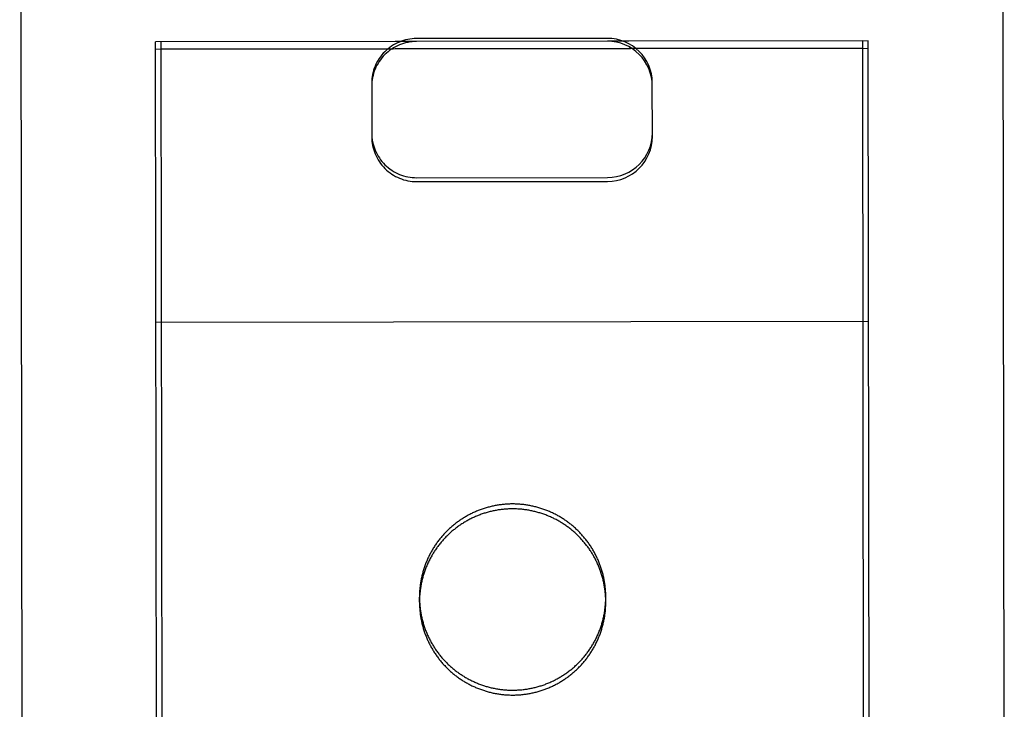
# Model space of a CAD drawing. Header units: inches. Extents: x 0 to 286, y 0 to 185.
# Tile 36 of 72: x 107.546 to 108.423, y 131.284 to 131.899. Entities that reach past the tile are written whole.
import ezdxf

# ---------------------------------------------------------------- set-up
doc = ezdxf.new("R2010")
doc.units = ezdxf.units.IN
doc.header["$LTSCALE"] = 15.75
doc.header["$MEASUREMENT"] = 0
doc.linetypes.add('HIDDEN', pattern=[0.2, 0.1, -0.1])
doc.layers.add('02___PRT_ALL_AXES', color=7, linetype='CONTINUOUS')
doc.layers.add('DEFAULT_2', color=8, linetype='HIDDEN')

msp = doc.modelspace()

# ---------------------------------------------------------------- linework, layer by layer
at = {"layer": '02___PRT_ALL_AXES', "color": 8, "linetype": 'HIDDEN'}
for p, q in [((108.29673, 131.88014), (107.67173, 131.87939)), ((107.71752, 93.37942), (107.67173, 131.87939)), ((108.34252, 93.38016), (108.29673, 131.88014)), ((108.29674, 131.87359), (107.67174, 131.87285)), ((107.90183, 131.37983), (107.90182, 131.38419)), ((108.06783, 131.38003), (108.06782, 131.38439))]:
    msp.add_line(p, q, dxfattribs=at)
for points in [[(108.06783, 131.38003), (108.06782, 131.38094), (108.0678, 131.38186), (108.06778, 131.38278), (108.06774, 131.3837), (108.06769, 131.38461), (108.06764, 131.38553), (108.06757, 131.38645), (108.06749, 131.38736), (108.06741, 131.38827), (108.06731, 131.38919), (108.0672, 131.3901), (108.06708, 131.39101), (108.06696, 131.39192), (108.06682, 131.39283), (108.06667, 131.39373), (108.06651, 131.39464), (108.06635, 131.39554), (108.06617, 131.39644), (108.06598, 131.39734), (108.06578, 131.39823), (108.06557, 131.39913), (108.06536, 131.40002), (108.06513, 131.40091), (108.06489, 131.4018), (108.06465, 131.40268), (108.06439, 131.40356), (108.06412, 131.40444), (108.06385, 131.40532), (108.06356, 131.40619), (108.06327, 131.40706), (108.06296, 131.40792), (108.06265, 131.40879), (108.06232, 131.40964), (108.06199, 131.4105), (108.06165, 131.41135), (108.06129, 131.4122), (108.06093, 131.41304), (108.06056, 131.41388), (108.06018, 131.41472), (108.05979, 131.41555), (108.05939, 131.41638), (108.05898, 131.4172), (108.05857, 131.41802), (108.05814, 131.41883), (108.05771, 131.41964), (108.05726, 131.42044), (108.05681, 131.42124), (108.05635, 131.42203), (108.05588, 131.42282), (108.0554, 131.42361), (108.05491, 131.42438), (108.05442, 131.42516), (108.05391, 131.42592), (108.0534, 131.42668), (108.05288, 131.42744), (108.05235, 131.42819), (108.05181, 131.42893), (108.05126, 131.42967), (108.05071, 131.4304), (108.05015, 131.43113), (108.04958, 131.43185), (108.049, 131.43256), (108.04841, 131.43327), (108.04782, 131.43397), (108.04722, 131.43466), (108.04661, 131.43535), (108.04599, 131.43603), (108.04536, 131.4367), (108.04473, 131.43737), (108.04409, 131.43803), (108.04345, 131.43868), (108.04279, 131.43932), (108.04213, 131.43996), (108.04147, 131.44059), (108.04079, 131.44121), (108.04011, 131.44183), (108.03942, 131.44244), (108.03873, 131.44304), (108.03802, 131.44363), (108.03732, 131.44421), (108.0366, 131.44479), (108.03588, 131.44536), (108.03515, 131.44592), (108.03442, 131.44647), (108.03368, 131.44702), (108.03294, 131.44755), (108.03219, 131.44808), (108.03143, 131.4486), (108.03067, 131.44911), (108.0299, 131.44961), (108.02912, 131.45011), (108.02835, 131.45059), (108.02756, 131.45107), (108.02677, 131.45154), (108.02598, 131.452), (108.02518, 131.45245), (108.02437, 131.45289), (108.02356, 131.45332), (108.02275, 131.45375), (108.02193, 131.45416), (108.0211, 131.45457), (108.02028, 131.45496), (108.01944, 131.45535), (108.01861, 131.45573), (108.01777, 131.4561), (108.01692, 131.45646), (108.01607, 131.45681), (108.01522, 131.45715), (108.01436, 131.45748), (108.01351, 131.4578), (108.01264, 131.45812), (108.01178, 131.45842), (108.01091, 131.45871), (108.01003, 131.459), (108.00916, 131.45927), (108.00828, 131.45953), (108.00739, 131.45979), (108.00651, 131.46003), (108.00562, 131.46027), (108.00473, 131.46049), (108.00384, 131.46071), (108.00294, 131.46091), (108.00205, 131.46111), (108.00115, 131.46129), (108.00025, 131.46147), (107.99934, 131.46164), (107.99844, 131.46179), (107.99753, 131.46194), (107.99662, 131.46207), (107.99571, 131.4622), (107.9948, 131.46231), (107.99389, 131.46242), (107.99298, 131.46251), (107.99206, 131.4626), (107.99115, 131.46267), (107.99023, 131.46274), (107.98932, 131.46279), (107.9884, 131.46284), (107.98748, 131.46287), (107.98656, 131.4629), (107.98565, 131.46291), (107.98473, 131.46291), (107.98381, 131.46291), (107.98289, 131.46289), (107.98197, 131.46287), (107.98106, 131.46283), (107.98014, 131.46278), (107.97922, 131.46273), (107.97831, 131.46266), (107.97739, 131.46258), (107.97648, 131.46249), (107.97557, 131.4624), (107.97465, 131.46229), (107.97374, 131.46217), (107.97283, 131.46204), (107.97193, 131.46191), (107.97102, 131.46176), (107.97012, 131.4616), (107.96921, 131.46143), (107.96831, 131.46126), (107.96741, 131.46107), (107.96652, 131.46087), (107.96562, 131.46066), (107.96473, 131.46045), (107.96384, 131.46022), (107.96295, 131.45998), (107.96207, 131.45973), (107.96119, 131.45948), (107.96031, 131.45921), (107.95943, 131.45894), (107.95856, 131.45865), (107.95769, 131.45835), (107.95683, 131.45805), (107.95596, 131.45773), (107.9551, 131.45741), (107.95425, 131.45708), (107.9534, 131.45673), (107.95255, 131.45638), (107.95171, 131.45602), (107.95087, 131.45565), (107.95003, 131.45527), (107.9492, 131.45488), (107.94837, 131.45448), (107.94755, 131.45407), (107.94673, 131.45366), (107.94592, 131.45323), (107.94511, 131.4528), (107.94431, 131.45235), (107.94351, 131.4519), (107.94271, 131.45144), (107.94192, 131.45097), (107.94114, 131.45049), (107.94036, 131.45), (107.93959, 131.44951), (107.93882, 131.449), (107.93806, 131.44849), (107.93731, 131.44797), (107.93656, 131.44744), (107.93581, 131.4469)], [(107.93581, 131.4469), (107.93507, 131.44635), (107.93434, 131.4458), (107.93362, 131.44524), (107.9329, 131.44467), (107.93218, 131.44409), (107.93148, 131.4435), (107.93078, 131.44291), (107.93008, 131.44231), (107.9294, 131.4417), (107.92872, 131.44108), (107.92804, 131.44046), (107.92738, 131.43982), (107.92672, 131.43918), (107.92607, 131.43854), (107.92542, 131.43788), (107.92478, 131.43722), (107.92415, 131.43656), (107.92353, 131.43588), (107.92292, 131.4352), (107.92231, 131.43451), (107.92171, 131.43382), (107.92112, 131.43312), (107.92053, 131.43241), (107.91996, 131.43169), (107.91939, 131.43097), (107.91883, 131.43025), (107.91827, 131.42951), (107.91773, 131.42877), (107.91719, 131.42803), (107.91666, 131.42728), (107.91614, 131.42652), (107.91563, 131.42576), (107.91513, 131.42499), (107.91464, 131.42422), (107.91415, 131.42344), (107.91367, 131.42265), (107.9132, 131.42186), (107.91275, 131.42107), (107.91229, 131.42027), (107.91185, 131.41947), (107.91142, 131.41866), (107.911, 131.41784), (107.91058, 131.41702), (107.91017, 131.4162), (107.90978, 131.41537), (107.90939, 131.41454), (107.90901, 131.4137), (107.90864, 131.41286), (107.90828, 131.41202), (107.90793, 131.41117), (107.90759, 131.41032), (107.90726, 131.40946), (107.90694, 131.4086), (107.90663, 131.40774), (107.90632, 131.40687), (107.90603, 131.406), (107.90575, 131.40513), (107.90547, 131.40425), (107.90521, 131.40337), (107.90495, 131.40249), (107.90471, 131.40161), (107.90447, 131.40072), (107.90425, 131.39983), (107.90403, 131.39894), (107.90383, 131.39804), (107.90363, 131.39714), (107.90345, 131.39624), (107.90327, 131.39534), (107.90311, 131.39444), (107.90295, 131.39354), (107.90281, 131.39263), (107.90267, 131.39172), (107.90254, 131.39081), (107.90243, 131.3899), (107.90232, 131.38899), (107.90223, 131.38808), (107.90214, 131.38716), (107.90207, 131.38625), (107.902, 131.38533), (107.90195, 131.38442), (107.9019, 131.3835), (107.90187, 131.38258), (107.90185, 131.38166), (107.90183, 131.38075), (107.90183, 131.37983)], [(107.90183, 131.37983), (107.90183, 131.37891), (107.90185, 131.37799), (107.90188, 131.37708), (107.90191, 131.37616), (107.90196, 131.37524), (107.90202, 131.37432), (107.90208, 131.37341), (107.90216, 131.37249), (107.90225, 131.37158), (107.90235, 131.37067), (107.90245, 131.36976), (107.90257, 131.36885), (107.9027, 131.36794), (107.90284, 131.36703), (107.90298, 131.36612), (107.90314, 131.36522), (107.90331, 131.36432), (107.90349, 131.36342), (107.90367, 131.36252), (107.90387, 131.36162), (107.90408, 131.36073), (107.9043, 131.35983), (107.90452, 131.35895), (107.90476, 131.35806), (107.90501, 131.35717), (107.90526, 131.35629), (107.90553, 131.35541), (107.90581, 131.35454), (107.90609, 131.35367), (107.90639, 131.3528), (107.90669, 131.35193), (107.90701, 131.35107), (107.90733, 131.35021), (107.90766, 131.34935), (107.90801, 131.3485), (107.90836, 131.34765), (107.90872, 131.34681), (107.90909, 131.34597), (107.90947, 131.34514), (107.90986, 131.3443), (107.91026, 131.34348), (107.91067, 131.34266), (107.91109, 131.34184), (107.91151, 131.34102), (107.91195, 131.34022), (107.91239, 131.33941), (107.91284, 131.33861), (107.9133, 131.33782), (107.91378, 131.33703), (107.91425, 131.33625), (107.91474, 131.33547), (107.91524, 131.3347), (107.91574, 131.33393), (107.91626, 131.33317), (107.91678, 131.33241), (107.91731, 131.33166), (107.91784, 131.33092), (107.91839, 131.33018), (107.91895, 131.32945), (107.91951, 131.32873), (107.92008, 131.32801), (107.92066, 131.32729), (107.92124, 131.32659), (107.92184, 131.32589), (107.92244, 131.32519), (107.92305, 131.32451), (107.92367, 131.32383), (107.92429, 131.32315), (107.92492, 131.32249), (107.92556, 131.32183), (107.92621, 131.32118), (107.92686, 131.32053), (107.92752, 131.31989), (107.92819, 131.31926), (107.92886, 131.31864), (107.92954, 131.31803), (107.93023, 131.31742), (107.93093, 131.31682), (107.93163, 131.31623), (107.93234, 131.31564), (107.93305, 131.31507), (107.93377, 131.3145), (107.9345, 131.31394), (107.93523, 131.31338), (107.93597, 131.31284), (107.93672, 131.3123), (107.93747, 131.31177), (107.93823, 131.31126), (107.93899, 131.31074), (107.93976, 131.31024), (107.94053, 131.30975), (107.94131, 131.30926), (107.94209, 131.30878), (107.94288, 131.30832), (107.94368, 131.30786), (107.94448, 131.30741), (107.94528, 131.30696), (107.94609, 131.30653), (107.94691, 131.30611), (107.94773, 131.30569), (107.94855, 131.30529), (107.94938, 131.30489), (107.95021, 131.3045), (107.95105, 131.30412), (107.95189, 131.30376), (107.95273, 131.3034), (107.95358, 131.30305), (107.95443, 131.3027), (107.95529, 131.30237), (107.95615, 131.30205), (107.95701, 131.30174), (107.95788, 131.30144), (107.95875, 131.30114), (107.95962, 131.30086), (107.9605, 131.30058), (107.96138, 131.30032), (107.96226, 131.30007), (107.96314, 131.29982), (107.96403, 131.29959), (107.96492, 131.29936), (107.96581, 131.29915), (107.96671, 131.29894), (107.96761, 131.29875), (107.96851, 131.29856), (107.96941, 131.29838), (107.97031, 131.29822), (107.97121, 131.29806), (107.97212, 131.29792), (107.97303, 131.29778), (107.97394, 131.29766), (107.97485, 131.29754), (107.97576, 131.29744), (107.97668, 131.29734), (107.97759, 131.29726), (107.97851, 131.29718), (107.97942, 131.29712), (107.98034, 131.29706), (107.98125, 131.29702), (107.98217, 131.29698), (107.98309, 131.29696), (107.98401, 131.29694), (107.98493, 131.29694), (107.98584, 131.29695), (107.98676, 131.29696), (107.98768, 131.29699), (107.9886, 131.29703), (107.98951, 131.29707), (107.99043, 131.29713), (107.99135, 131.2972), (107.99226, 131.29727), (107.99317, 131.29736), (107.99409, 131.29746), (107.995, 131.29757), (107.99591, 131.29768), (107.99682, 131.29781), (107.99773, 131.29795), (107.99863, 131.2981), (107.99954, 131.29825), (108.00044, 131.29842), (108.00134, 131.2986), (108.00224, 131.29879), (108.00314, 131.29898), (108.00403, 131.29919), (108.00492, 131.29941), (108.00581, 131.29964), (108.0067, 131.29987), (108.00758, 131.30012), (108.00847, 131.30038), (108.00934, 131.30064), (108.01022, 131.30092), (108.01109, 131.3012), (108.01196, 131.3015), (108.01283, 131.3018), (108.01369, 131.30212), (108.01455, 131.30244), (108.0154, 131.30278), (108.01626, 131.30312), (108.0171, 131.30347), (108.01795, 131.30383), (108.01879, 131.3042), (108.01962, 131.30458), (108.02046, 131.30497), (108.02128, 131.30537), (108.0221, 131.30578), (108.02292, 131.3062), (108.02374, 131.30662), (108.02454, 131.30706), (108.02535, 131.3075), (108.02615, 131.30795), (108.02694, 131.30842), (108.02773, 131.30889), (108.02851, 131.30937), (108.02929, 131.30985), (108.03006, 131.31035), (108.03083, 131.31085), (108.03159, 131.31137), (108.03235, 131.31189), (108.0331, 131.31242), (108.03384, 131.31296)], [(108.03384, 131.31296), (108.03458, 131.3135), (108.03531, 131.31406), (108.03604, 131.31462), (108.03676, 131.31519), (108.03747, 131.31577), (108.03818, 131.31635), (108.03888, 131.31695), (108.03957, 131.31755), (108.04026, 131.31816), (108.04094, 131.31877), (108.04161, 131.3194), (108.04228, 131.32003), (108.04293, 131.32067), (108.04359, 131.32132), (108.04423, 131.32197), (108.04487, 131.32263), (108.0455, 131.3233), (108.04612, 131.32397), (108.04674, 131.32465), (108.04734, 131.32534), (108.04795, 131.32604), (108.04854, 131.32674), (108.04912, 131.32745), (108.0497, 131.32816), (108.05027, 131.32888), (108.05083, 131.32961), (108.05138, 131.33034), (108.05193, 131.33108), (108.05246, 131.33183), (108.05299, 131.33258), (108.05351, 131.33333), (108.05402, 131.3341), (108.05452, 131.33486), (108.05502, 131.33564), (108.0555, 131.33642), (108.05598, 131.3372), (108.05645, 131.33799), (108.05691, 131.33878), (108.05736, 131.33958), (108.0578, 131.34039), (108.05823, 131.3412), (108.05866, 131.34201), (108.05907, 131.34283), (108.05948, 131.34366), (108.05988, 131.34448), (108.06026, 131.34532), (108.06064, 131.34615), (108.06101, 131.34699), (108.06137, 131.34784), (108.06172, 131.34869), (108.06206, 131.34954), (108.06239, 131.35039), (108.06272, 131.35125), (108.06303, 131.35212), (108.06333, 131.35298), (108.06362, 131.35385), (108.06391, 131.35473), (108.06418, 131.3556), (108.06445, 131.35648), (108.0647, 131.35736), (108.06495, 131.35825), (108.06518, 131.35914), (108.06541, 131.36003), (108.06562, 131.36092), (108.06583, 131.36181), (108.06602, 131.36271), (108.06621, 131.36361), (108.06638, 131.36451), (108.06655, 131.36541), (108.0667, 131.36632), (108.06685, 131.36722), (108.06698, 131.36813), (108.06711, 131.36904), (108.06723, 131.36995), (108.06733, 131.37086), (108.06743, 131.37178), (108.06751, 131.37269), (108.06759, 131.37361), (108.06765, 131.37452), (108.06771, 131.37544), (108.06775, 131.37636), (108.06778, 131.37727), (108.06781, 131.37819), (108.06782, 131.37911), (108.06783, 131.38003)]]:
    msp.add_lwpolyline(points, dxfattribs=at)
at = {"layer": 'DEFAULT_2', "color": 8, "linetype": 'HIDDEN'}
for p, q in [((108.42064, 132.79914), (108.42289, 130.90387)), ((107.54564, 132.7981), (107.54789, 130.90283)), ((107.89923, 131.87961), (107.66673, 131.87933)), ((107.66789, 130.90415), (107.66673, 131.87933)), ((108.06923, 131.88237), (107.89923, 131.88217)), ((108.30173, 131.88009), (108.06923, 131.87981)), ((108.30289, 130.90491), (108.30173, 131.88009)), ((107.66674, 131.87275), (108.30174, 131.87351)), ((107.85928, 131.84244), (107.85933, 131.79462)), ((108.10933, 131.79492), (108.10928, 131.84274)), ((107.89938, 131.75816), (108.06938, 131.75836)), ((107.89938, 131.7547), (108.06938, 131.7549)), ((107.66703, 131.62951), (108.30203, 131.63027))]:
    msp.add_line(p, q, dxfattribs=at)
for points in [[(107.98472, 131.46728), (107.9838, 131.46727), (107.98289, 131.46726), (107.98197, 131.46723), (107.98105, 131.46719), (107.98013, 131.46715), (107.97922, 131.46709), (107.9783, 131.46702), (107.97739, 131.46694), (107.97647, 131.46686), (107.97556, 131.46676), (107.97465, 131.46665), (107.97374, 131.46653), (107.97283, 131.46641), (107.97192, 131.46627), (107.97102, 131.46612), (107.97011, 131.46596), (107.96921, 131.4658), (107.96831, 131.46562), (107.96741, 131.46543), (107.96651, 131.46523), (107.96562, 131.46503), (107.96473, 131.46481), (107.96384, 131.46458), (107.96295, 131.46434), (107.96207, 131.4641), (107.96118, 131.46384), (107.96031, 131.46357), (107.95943, 131.4633), (107.95856, 131.46301), (107.95769, 131.46272), (107.95682, 131.46241), (107.95596, 131.4621), (107.9551, 131.46177), (107.95424, 131.46144), (107.95339, 131.4611), (107.95254, 131.46075), (107.9517, 131.46038), (107.95086, 131.46001), (107.95003, 131.45963), (107.94919, 131.45924), (107.94837, 131.45884), (107.94754, 131.45844), (107.94673, 131.45802), (107.94591, 131.45759), (107.9451, 131.45716), (107.9443, 131.45672), (107.9435, 131.45626), (107.94271, 131.4558), (107.94192, 131.45533), (107.94114, 131.45485), (107.94036, 131.45437), (107.93959, 131.45387), (107.93882, 131.45336), (107.93806, 131.45285), (107.9373, 131.45233), (107.93655, 131.4518), (107.93581, 131.45126), (107.93507, 131.45072), (107.93434, 131.45016), (107.93361, 131.4496), (107.93289, 131.44903), (107.93218, 131.44845), (107.93147, 131.44786), (107.93077, 131.44727), (107.93008, 131.44667), (107.92939, 131.44606), (107.92871, 131.44544), (107.92804, 131.44482), (107.92737, 131.44419), (107.92671, 131.44355), (107.92606, 131.4429), (107.92542, 131.44225), (107.92478, 131.44159), (107.92415, 131.44092), (107.92353, 131.44025), (107.92291, 131.43956), (107.9223, 131.43888), (107.9217, 131.43818), (107.92111, 131.43748), (107.92053, 131.43677), (107.91995, 131.43606), (107.91938, 131.43534), (107.91882, 131.43461), (107.91827, 131.43388), (107.91772, 131.43314), (107.91719, 131.43239), (107.91666, 131.43164), (107.91614, 131.43089), (107.91563, 131.43012), (107.91513, 131.42935), (107.91463, 131.42858), (107.91415, 131.4278), (107.91367, 131.42702), (107.9132, 131.42623), (107.91274, 131.42543), (107.91229, 131.42463), (107.91185, 131.42383), (107.91141, 131.42302), (107.91099, 131.4222), (107.91058, 131.42139), (107.91017, 131.42056), (107.90977, 131.41973), (107.90939, 131.4189), (107.90901, 131.41807), (107.90864, 131.41723), (107.90828, 131.41638), (107.90793, 131.41553), (107.90759, 131.41468), (107.90726, 131.41382), (107.90693, 131.41296), (107.90662, 131.4121), (107.90632, 131.41123), (107.90603, 131.41036), (107.90574, 131.40949), (107.90547, 131.40862), (107.9052, 131.40774), (107.90495, 131.40685), (107.9047, 131.40597), (107.90447, 131.40508), (107.90424, 131.40419), (107.90403, 131.4033), (107.90382, 131.40241), (107.90363, 131.40151), (107.90344, 131.40061), (107.90327, 131.39971), (107.9031, 131.39881), (107.90295, 131.3979), (107.9028, 131.39699), (107.90266, 131.39609), (107.90254, 131.39518), (107.90242, 131.39427), (107.90232, 131.39335), (107.90222, 131.39244), (107.90214, 131.39153), (107.90206, 131.39061), (107.902, 131.3897), (107.90194, 131.38878), (107.9019, 131.38786), (107.90186, 131.38694), (107.90184, 131.38603), (107.90183, 131.38511), (107.90182, 131.38419)], [(108.06782, 131.38439), (108.06782, 131.38531), (108.0678, 131.38622), (108.06777, 131.38714), (108.06774, 131.38806), (108.06769, 131.38898), (108.06763, 131.38989), (108.06757, 131.39081), (108.06749, 131.39172), (108.0674, 131.39264), (108.0673, 131.39355), (108.0672, 131.39446), (108.06708, 131.39537), (108.06695, 131.39628), (108.06681, 131.39719), (108.06667, 131.39809), (108.06651, 131.399), (108.06634, 131.3999), (108.06616, 131.4008), (108.06597, 131.4017), (108.06578, 131.4026), (108.06557, 131.40349), (108.06535, 131.40438), (108.06512, 131.40527), (108.06489, 131.40616), (108.06464, 131.40704), (108.06438, 131.40793), (108.06412, 131.4088), (108.06384, 131.40968), (108.06356, 131.41055), (108.06326, 131.41142), (108.06296, 131.41229), (108.06264, 131.41315), (108.06232, 131.41401), (108.06198, 131.41486), (108.06164, 131.41572), (108.06129, 131.41656), (108.06093, 131.41741), (108.06056, 131.41825), (108.06018, 131.41908), (108.05979, 131.41991), (108.05939, 131.42074), (108.05898, 131.42156), (108.05856, 131.42238), (108.05814, 131.42319), (108.0577, 131.424), (108.05726, 131.42481), (108.05681, 131.4256), (108.05634, 131.4264), (108.05587, 131.42719), (108.05539, 131.42797), (108.05491, 131.42875), (108.05441, 131.42952), (108.05391, 131.43029), (108.05339, 131.43105), (108.05287, 131.4318), (108.05234, 131.43255), (108.0518, 131.4333), (108.05126, 131.43404), (108.0507, 131.43477), (108.05014, 131.43549), (108.04957, 131.43621), (108.04899, 131.43692), (108.04841, 131.43763), (108.04781, 131.43833), (108.04721, 131.43902), (108.0466, 131.43971), (108.04598, 131.44039), (108.04536, 131.44106), (108.04473, 131.44173), (108.04409, 131.44239), (108.04344, 131.44304), (108.04279, 131.44369), (108.04213, 131.44432), (108.04146, 131.44495), (108.04079, 131.44558), (108.0401, 131.44619), (108.03942, 131.4468), (108.03872, 131.4474), (108.03802, 131.44799), (108.03731, 131.44858), (108.0366, 131.44915), (108.03588, 131.44972), (108.03515, 131.45028), (108.03442, 131.45083), (108.03368, 131.45138), (108.03293, 131.45192), (108.03218, 131.45244), (108.03142, 131.45296), (108.03066, 131.45347), (108.02989, 131.45398), (108.02912, 131.45447), (108.02834, 131.45496), (108.02755, 131.45543), (108.02677, 131.4559), (108.02597, 131.45636), (108.02517, 131.45681), (108.02437, 131.45725), (108.02356, 131.45769), (108.02274, 131.45811), (108.02192, 131.45853), (108.0211, 131.45893), (108.02027, 131.45933), (108.01944, 131.45972), (108.0186, 131.46009), (108.01776, 131.46046), (108.01692, 131.46082), (108.01607, 131.46117), (108.01522, 131.46151), (108.01436, 131.46184), (108.0135, 131.46217), (108.01264, 131.46248), (108.01177, 131.46278), (108.0109, 131.46308), (108.01003, 131.46336), (108.00915, 131.46363), (108.00827, 131.4639), (108.00739, 131.46415), (108.0065, 131.4644), (108.00562, 131.46463), (108.00473, 131.46486), (108.00383, 131.46507), (108.00294, 131.46528), (108.00204, 131.46547), (108.00114, 131.46566), (108.00024, 131.46583), (107.99934, 131.466), (107.99843, 131.46615), (107.99753, 131.4663), (107.99662, 131.46644), (107.99571, 131.46656), (107.9948, 131.46668), (107.99389, 131.46678), (107.99297, 131.46688), (107.99206, 131.46696), (107.99114, 131.46704), (107.99023, 131.4671), (107.98931, 131.46716), (107.98839, 131.4672), (107.98748, 131.46724), (107.98656, 131.46726), (107.98564, 131.46727), (107.98472, 131.46728)], [(107.90182, 131.38419), (107.90183, 131.38327), (107.90184, 131.38236), (107.90187, 131.38144), (107.90191, 131.38052), (107.90195, 131.3796), (107.90201, 131.37869), (107.90208, 131.37777), (107.90216, 131.37686), (107.90224, 131.37594), (107.90234, 131.37503), (107.90245, 131.37412), (107.90257, 131.37321), (107.90269, 131.3723), (107.90283, 131.37139), (107.90298, 131.37049), (107.90314, 131.36958), (107.9033, 131.36868), (107.90348, 131.36778), (107.90367, 131.36688), (107.90387, 131.36598), (107.90407, 131.36509), (107.90429, 131.3642), (107.90452, 131.36331), (107.90476, 131.36242), (107.905, 131.36154), (107.90526, 131.36065), (107.90553, 131.35978), (107.9058, 131.3589), (107.90609, 131.35803), (107.90638, 131.35716), (107.90669, 131.35629), (107.907, 131.35543), (107.90733, 131.35457), (107.90766, 131.35372), (107.908, 131.35287), (107.90836, 131.35202), (107.90872, 131.35117), (107.90909, 131.35033), (107.90947, 131.3495), (107.90986, 131.34867), (107.91026, 131.34784), (107.91066, 131.34702), (107.91108, 131.3462), (107.91151, 131.34539), (107.91194, 131.34458), (107.91239, 131.34378), (107.91284, 131.34298), (107.9133, 131.34218), (107.91377, 131.34139), (107.91425, 131.34061), (107.91474, 131.33983), (107.91523, 131.33906), (107.91574, 131.33829), (107.91625, 131.33753), (107.91677, 131.33678), (107.9173, 131.33603), (107.91784, 131.33528), (107.91839, 131.33455), (107.91894, 131.33381), (107.9195, 131.33309), (107.92007, 131.33237), (107.92065, 131.33166), (107.92124, 131.33095), (107.92183, 131.33025), (107.92243, 131.32956), (107.92304, 131.32887), (107.92366, 131.32819), (107.92428, 131.32752), (107.92492, 131.32685), (107.92556, 131.32619), (107.9262, 131.32554), (107.92686, 131.32489), (107.92752, 131.32426), (107.92818, 131.32363), (107.92886, 131.323), (107.92954, 131.32239), (107.93023, 131.32178), (107.93092, 131.32118), (107.93162, 131.32059), (107.93233, 131.32001), (107.93305, 131.31943), (107.93377, 131.31886), (107.93449, 131.3183), (107.93523, 131.31775), (107.93597, 131.3172), (107.93671, 131.31667), (107.93746, 131.31614), (107.93822, 131.31562), (107.93898, 131.31511), (107.93975, 131.3146), (107.94053, 131.31411), (107.9413, 131.31362), (107.94209, 131.31315), (107.94288, 131.31268), (107.94367, 131.31222), (107.94447, 131.31177), (107.94528, 131.31133), (107.94609, 131.31089), (107.9469, 131.31047), (107.94772, 131.31006), (107.94854, 131.30965), (107.94937, 131.30925), (107.9502, 131.30887), (107.95104, 131.30849), (107.95188, 131.30812), (107.95273, 131.30776), (107.95358, 131.30741), (107.95443, 131.30707), (107.95528, 131.30674), (107.95614, 131.30641), (107.95701, 131.3061), (107.95787, 131.3058), (107.95874, 131.30551), (107.95962, 131.30522), (107.96049, 131.30495), (107.96137, 131.30468), (107.96226, 131.30443), (107.96314, 131.30418), (107.96403, 131.30395), (107.96492, 131.30372), (107.96581, 131.30351), (107.96671, 131.3033), (107.9676, 131.30311), (107.9685, 131.30292), (107.9694, 131.30275), (107.97031, 131.30258), (107.97121, 131.30243), (107.97212, 131.30228), (107.97303, 131.30215), (107.97393, 131.30202), (107.97485, 131.3019), (107.97576, 131.3018), (107.97667, 131.3017), (107.97759, 131.30162), (107.9785, 131.30154), (107.97942, 131.30148), (107.98033, 131.30142), (107.98125, 131.30138), (107.98217, 131.30135), (107.98308, 131.30132), (107.984, 131.30131), (107.98492, 131.3013)], [(107.98492, 131.3013), (107.98584, 131.30131), (107.98676, 131.30133), (107.98767, 131.30135), (107.98859, 131.30139), (107.98951, 131.30144), (107.99043, 131.30149), (107.99134, 131.30156), (107.99226, 131.30164), (107.99317, 131.30172), (107.99408, 131.30182), (107.99499, 131.30193), (107.9959, 131.30205), (107.99681, 131.30217), (107.99772, 131.30231), (107.99863, 131.30246), (107.99953, 131.30262), (108.00044, 131.30278), (108.00134, 131.30296), (108.00223, 131.30315), (108.00313, 131.30335), (108.00403, 131.30355), (108.00492, 131.30377), (108.00581, 131.304), (108.00669, 131.30424), (108.00758, 131.30448), (108.00846, 131.30474), (108.00934, 131.30501), (108.01021, 131.30528), (108.01109, 131.30557), (108.01196, 131.30586), (108.01282, 131.30617), (108.01368, 131.30648), (108.01454, 131.30681), (108.0154, 131.30714), (108.01625, 131.30748), (108.0171, 131.30784), (108.01794, 131.3082), (108.01878, 131.30857), (108.01962, 131.30895), (108.02045, 131.30934), (108.02128, 131.30974), (108.0221, 131.31014), (108.02292, 131.31056), (108.02373, 131.31099), (108.02454, 131.31142), (108.02534, 131.31187), (108.02614, 131.31232), (108.02694, 131.31278), (108.02772, 131.31325), (108.02851, 131.31373), (108.02929, 131.31422), (108.03006, 131.31471), (108.03083, 131.31522), (108.03159, 131.31573), (108.03234, 131.31625), (108.03309, 131.31678), (108.03384, 131.31732), (108.03457, 131.31786), (108.03531, 131.31842), (108.03603, 131.31898), (108.03675, 131.31955), (108.03746, 131.32013), (108.03817, 131.32072), (108.03887, 131.32131), (108.03956, 131.32191), (108.04025, 131.32252), (108.04093, 131.32314), (108.0416, 131.32376), (108.04227, 131.32439), (108.04293, 131.32503), (108.04358, 131.32568), (108.04423, 131.32633), (108.04486, 131.32699), (108.04549, 131.32766), (108.04612, 131.32834), (108.04673, 131.32902), (108.04734, 131.3297), (108.04794, 131.3304), (108.04853, 131.3311), (108.04912, 131.33181), (108.04969, 131.33252), (108.05026, 131.33324), (108.05082, 131.33397), (108.05138, 131.3347), (108.05192, 131.33544), (108.05246, 131.33619), (108.05298, 131.33694), (108.0535, 131.3377), (108.05402, 131.33846), (108.05452, 131.33923), (108.05501, 131.34), (108.0555, 131.34078), (108.05598, 131.34156), (108.05644, 131.34235), (108.0569, 131.34315), (108.05735, 131.34395), (108.0578, 131.34475), (108.05823, 131.34556), (108.05865, 131.34638), (108.05907, 131.34719), (108.05947, 131.34802), (108.05987, 131.34885), (108.06026, 131.34968), (108.06064, 131.35051), (108.06101, 131.35136), (108.06137, 131.3522), (108.06172, 131.35305), (108.06206, 131.3539), (108.06239, 131.35476), (108.06271, 131.35562), (108.06302, 131.35648), (108.06333, 131.35735), (108.06362, 131.35822), (108.0639, 131.35909), (108.06418, 131.35997), (108.06444, 131.36084), (108.06469, 131.36173), (108.06494, 131.36261), (108.06517, 131.3635), (108.0654, 131.36439), (108.06561, 131.36528), (108.06582, 131.36618), (108.06602, 131.36707), (108.0662, 131.36797), (108.06638, 131.36887), (108.06654, 131.36978), (108.0667, 131.37068), (108.06684, 131.37159), (108.06698, 131.3725), (108.0671, 131.3734), (108.06722, 131.37432), (108.06733, 131.37523), (108.06742, 131.37614), (108.06751, 131.37705), (108.06758, 131.37797), (108.06765, 131.37889), (108.0677, 131.3798), (108.06774, 131.38072), (108.06778, 131.38164), (108.0678, 131.38255), (108.06782, 131.38347), (108.06782, 131.38439)]]:
    msp.add_lwpolyline(points, dxfattribs=at)
for centre, ratio, start_param, end_param in [((107.89928, 131.84249), 0.992087, 1.570796, 3.141593), ((107.89928, 131.83964), 0.999289, 1.570796, 3.141593), ((108.06928, 131.84269), 0.992087, 0, 1.570796), ((108.06928, 131.83984), 0.999289, 0, 1.570796), ((107.89933, 131.79785), 0.992087, -3.141593, -1.570796), ((107.89933, 131.79467), 0.999289, -3.141593, -1.570796), ((108.06933, 131.79805), 0.992087, -1.570796, 0), ((108.06933, 131.79487), 0.999289, -1.570796, 0)]:
    msp.add_ellipse(centre, major_axis=(0.04, 0.00005), ratio=ratio, start_param=start_param, end_param=end_param, dxfattribs=at)

doc.saveas('drawing.dxf')
